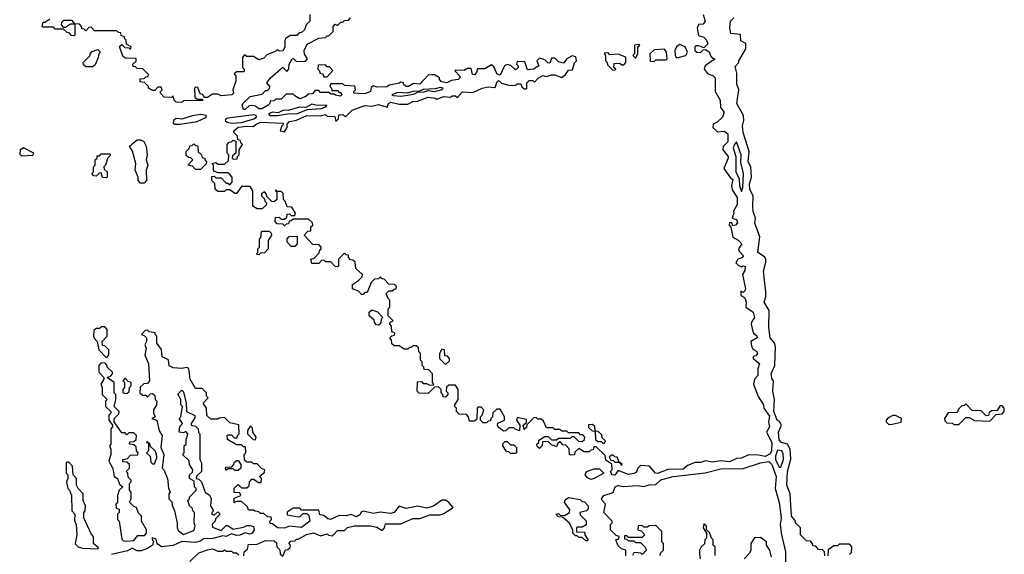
# Model space of a CAD drawing. Extents: x 2769579 to 2883812, y 684207 to 828660.
# Tile 215 of 256: x 2799838 to 2805590, y 759201 to 762324. Entities that reach past the tile are written whole.
import ezdxf

# ---------------------------------------------------------------- set-up
doc = ezdxf.new("R2010")
doc.units = 0

msp = doc.modelspace()

# ---------------------------------------------------------------- linework, layer by layer
at = {"layer": '0CON02XD'}
for points in [[(2801532.5, 762355), (2801532.5, 762315), (2801512.5, 762295), (2801502.5, 762265), (2801485, 762250), (2801471.7, 762248.3), (2801457, 762233), (2801418.3, 762231.7), (2801392.5, 762215), (2801387, 762203), (2801386.4, 762163.6), (2801375, 762142.5), (2801355, 762140), (2801345, 762150), (2801335, 762140), (2801281.7, 762118.3), (2801265, 762100), (2801235, 762090), (2801205, 762110), (2801165, 762110), (2801151.7, 762118.3), (2801140, 762105), (2801140, 762045), (2801150, 762035), (2801150, 762025), (2801145, 762020), (2801105, 762020), (2801091.7, 762008.3), (2801100, 761995), (2801100, 761965), (2801082.5, 761915), (2801087.5, 761895), (2801077.5, 761885), (2801015, 761880), (2800995, 761890), (2800965, 761890), (2800935, 761870), (2800915, 761870), (2800908.3, 761888.3), (2800891.7, 761891.7), (2800878.3, 761928.3), (2800865, 761930), (2800860, 761925), (2800861.7, 761871.7), (2800875, 761860), (2800905, 761860), (2800908.3, 761851.7), (2800795, 761850), (2800785, 761840), (2800751.7, 761841.7), (2800740, 761855), (2800735, 761880), (2800725, 761870), (2800681.7, 761871.7), (2800660, 761895), (2800660, 761905), (2800670, 761915), (2800665, 761930), (2800645, 761930), (2800628.3, 761911.7), (2800615, 761910), (2800590, 761925), (2800590, 761935), (2800568.3, 761958.3), (2800541.7, 761961.7), (2800541.7, 761978.3), (2800565, 761980), (2800575, 761990), (2800588.3, 761991.7), (2800590, 762005), (2800558.3, 762038.3), (2800525, 762040), (2800515, 762050), (2800501.7, 762051.7), (2800500, 762065), (2800518.3, 762081.7), (2800518.3, 762098.3), (2800455, 762100), (2800441.7, 762111.7), (2800421.7, 762168.3), (2800435, 762180), (2800451.7, 762161.7), (2800475, 762160), (2800485, 762150), (2800490, 762165), (2800461.7, 762181.7), (2800460, 762205), (2800450, 762215), (2800450, 762225), (2800431.7, 762231.7), (2800428.3, 762248.3), (2800415, 762250), (2800405, 762260), (2800275, 762260), (2800255, 762280), (2800241.7, 762278.3), (2800225, 762260), (2800215, 762270), (2800201.7, 762271.7), (2800200, 762285), (2800188.3, 762298.3), (2800160, 762300), (2800145, 762320), (2800095, 762320), (2800081.7, 762308.3), (2800080, 762295), (2800091.7, 762281.7), (2800105, 762280), (2800135, 762300), (2800160, 762300), (2800160, 762235), (2800155, 762230), (2800141.7, 762231.7), (2800128.3, 762248.3), (2800115, 762250), (2800095, 762270), (2800045, 762270), (2800035, 762280), (2799975, 762280), (2799970, 762285), (2799975, 762310), (2799985, 762310), (2800015, 762330)], [(2801445, 761880), (2801435, 761890), (2801395, 761890), (2801365, 761860), (2801335, 761860), (2801325, 761850), (2801301.7, 761848.3), (2801300, 761835), (2801290, 761825), (2801253, 761803), (2801235, 761803.3), (2801215, 761820), (2801195, 761823.3), (2801178.3, 761821.7), (2801155, 761800), (2801145, 761800), (2801137.5, 761825), (2801142.5, 761835), (2801185, 761876.7), (2801255, 761890), (2801275, 761910), (2801285, 761910), (2801298.3, 761921.7), (2801300, 761935), (2801282.5, 761955), (2801303.3, 761985), (2801375, 762047.5), (2801398.3, 762021.7), (2801410, 762035), (2801412.5, 762065), (2801430, 762095), (2801437.5, 762097.5), (2801455, 762080), (2801508.3, 762081.7), (2801520, 762095), (2801502.5, 762122.5), (2801500, 762145), (2801518.3, 762181.7), (2801585, 762217.5), (2801625, 762220), (2801635, 762230), (2801645, 762230), (2801670, 762255), (2801670, 762285), (2801681.7, 762298.3), (2801695, 762290), (2801715, 762310), (2801725, 762310), (2801735, 762320), (2801758.3, 762321.7), (2801770, 762335)], [(2803831.2, 762355), (2803842.5, 762315), (2803831.7, 762298.3), (2803803.6, 762296.4), (2803796.7, 762275), (2803803, 762233), (2803835, 762223.3), (2803851.2, 762205), (2803857.5, 762182.5), (2803835, 762160), (2803805, 762172.5), (2803788.3, 762171.7), (2803782.5, 762165), (2803782.5, 762145), (2803793.8, 762133.8), (2803815, 762132.5), (2803831.7, 762148.3), (2803845, 762150), (2803866.4, 762136.4), (2803873.6, 762113.6), (2803885, 762100), (2803900, 762095), (2803870, 762075), (2803843.3, 762055), (2803836.7, 762035), (2803857.7, 762007.7), (2803888, 761998), (2803900, 761985), (2803900, 761905), (2803930, 761855), (2803932, 761812), (2803953.6, 761783.6), (2803943.3, 761755), (2803913.6, 761726.4), (2803890, 761715), (2803886.7, 761695), (2803915, 761670), (2803955, 761673.8), (2803975, 761657.5), (2803975, 761610), (2803947, 761583), (2803946.7, 761565), (2803976.7, 761525), (2803977.5, 761515), (2803952.5, 761455), (2803990.7, 761400.7), (2804005, 761390), (2803996.7, 761355), (2804000.7, 761330.7), (2804028.6, 761285), (2804029.2, 761245), (2804007.5, 761205), (2804010, 761195), (2804000, 761165), (2804025, 761157.5), (2804031.7, 761138.3), (2804020, 761125), (2804005, 761120), (2803998.3, 761138.3), (2803985, 761140), (2803982.5, 761125), (2803991.7, 761111.7), (2804003.9, 761053.9), (2804035, 761036.7), (2804056.7, 761015), (2804037.5, 760985), (2804041.7, 760971.7), (2804066.7, 760945), (2804055.9, 760934.1), (2804033.6, 760926.4), (2804022.5, 760905), (2804035, 760890), (2804055, 760880), (2804065, 760886.7), (2804077, 760883), (2804075, 760860), (2804060, 760835), (2804077.3, 760752.7), (2804075, 760740), (2804065, 760730), (2804051.7, 760738.3), (2804050, 760715), (2804075, 760700), (2804082.5, 760675), (2804080, 760645), (2804123.8, 760615), (2804130, 760585), (2804112.3, 760557.7), (2804111.2, 760545), (2804122.5, 760495), (2804145, 760477.5), (2804146, 760465), (2804110, 760445), (2804113, 760417), (2804120.7, 760400.7), (2804145, 760386.7), (2804148.8, 760375), (2804138.3, 760361.7), (2804123.3, 760356.7), (2804122.5, 760345), (2804160, 760315), (2804150, 760285), (2804150, 760245), (2804130, 760225), (2804125.8, 760195), (2804152.9, 760122.9), (2804183.8, 760075), (2804186.2, 760055), (2804218.3, 760008.3), (2804212, 759975), (2804218, 759945), (2804200, 759915), (2804232.5, 759855), (2804229.4, 759805), (2804221.3, 759788.7), (2804193.6, 759773.6), (2804155, 759781.2), (2804095, 759782.5), (2804055, 759763.3), (2804025, 759761.2), (2803985, 759742), (2803935, 759746.7), (2803885, 759740), (2803845, 759747.5), (2803815, 759737.5), (2803785, 759737.5), (2803739.3, 759720.7), (2803715, 759698.8), (2803625, 759696.2), (2803565, 759673.3), (2803552.5, 759675), (2803517, 759717), (2803465, 759720), (2803450, 759705), (2803440, 759680), (2803426.4, 759673.6), (2803395, 759667.5), (2803335, 759690), (2803315, 759663.3)], [(2804541.7, 759191.7), (2804540, 759215), (2804528.3, 759228.3), (2804505, 759230), (2804488.3, 759248.3), (2804471.7, 759251.7), (2804470, 759265), (2804458.3, 759278.3), (2804435, 759280), (2804400, 759315), (2804400, 759355), (2804370, 759385), (2804368.3, 759398.3), (2804347.5, 759425), (2804340, 759555), (2804318.8, 759605), (2804323.3, 759685), (2804343.9, 759756.1), (2804338.8, 759815), (2804323.8, 759843.8), (2804287.5, 759855), (2804275, 759870), (2804270, 759915), (2804287.5, 759955), (2804276.4, 759976.4), (2804262.5, 759985), (2804243.3, 760035), (2804247.5, 760105), (2804237.5, 760155), (2804242.5, 760215), (2804233.3, 760225), (2804227.5, 760255), (2804250, 760305), (2804253.3, 760415), (2804246.7, 760435), (2804222, 760465), (2804213.9, 760526.1), (2804216.7, 760625), (2804186.7, 760675), (2804196.7, 760705), (2804197.5, 760735), (2804183.3, 760855), (2804197, 760907), (2804197.5, 760925), (2804189.3, 760939.3), (2804150, 760965), (2804162.5, 761055), (2804133.3, 761135), (2804136.7, 761165), (2804123.9, 761203.9), (2804121.2, 761235), (2804123, 761293), (2804103.8, 761335), (2804101.2, 761365), (2804113.3, 761405), (2804110, 761465), (2804093.3, 761495), (2804100, 761555), (2804063.8, 761665), (2804060, 761705), (2804067.5, 761735), (2804066.7, 761765), (2804026.7, 761835), (2804040, 761915), (2804027, 761947), (2804027, 762013), (2804018.3, 762051.7), (2804040, 762075), (2804040, 762085), (2804080, 762155), (2804080, 762185), (2804051.7, 762201.7), (2804048.3, 762238.3), (2803993, 762243), (2803987.5, 762275), (2803990, 762315), (2804010, 762335)], [(2803435, 762100), (2803450, 762125), (2803450, 762165), (2803460, 762175), (2803455, 762180), (2803430, 762175), (2803430, 762125), (2803420, 762115), (2803435, 762100)], [(2803675, 762102.5), (2803685, 762103.3), (2803730, 762115), (2803740, 762135), (2803726.4, 762166.4), (2803695, 762180), (2803674.2, 762165.8), (2803666.2, 762145), (2803667.5, 762115), (2803675, 762102.5)], [(2800265, 762050), (2800225, 762050), (2800211.7, 762061.7), (2800210, 762075), (2800250, 762115), (2800250, 762125), (2800261.7, 762138.3), (2800295, 762150), (2800310, 762135), (2800300, 762125), (2800297, 762103), (2800278.3, 762061.7), (2800265, 762050)], [(2803315, 759663.3), (2803300, 759665), (2803292.5, 759675), (2803290, 759685), (2803300, 759695), (2803298.3, 759728.3), (2803261.7, 759751.7), (2803258.3, 759778.3), (2803205, 759830), (2803191.7, 759828.3), (2803188.3, 759811.7), (2803175, 759810), (2803165, 759800), (2803135, 759800), (2803105, 759820), (2803081.7, 759798.3), (2803078.3, 759781.7), (2803055, 759780), (2803050, 759785), (2803048.3, 759818.3), (2803028.3, 759838.3), (2803011.7, 759841.7), (2802995, 759860), (2802981.7, 759848.3), (2802975, 759830), (2802945, 759840), (2802925, 759860), (2802891.7, 759858.3), (2802890, 759835), (2802875, 759820), (2802861.7, 759831.7), (2802860, 759845), (2802870, 759855), (2802871.7, 759868.3), (2802905, 759890), (2802925, 759890), (2802945, 759870), (2802975, 759870), (2802985, 759880), (2803055, 759880), (2803065, 759890), (2803075, 759890), (2803101.7, 759861.7), (2803125, 759860), (2803138.3, 759871.7), (2803140, 759885), (2803128.3, 759898.3), (2803115, 759900), (2803105, 759910), (2803045, 759910), (2803035, 759920), (2803005, 759920), (2802995, 759930), (2802965, 759930), (2802955, 759940), (2802915, 759940), (2802898.3, 759978.3), (2802885, 759990), (2802865, 759990), (2802855, 760000), (2802841.7, 759998.3), (2802801.7, 759958.3), (2802798.3, 759941.7), (2802785, 759930), (2802780, 759955), (2802798.3, 759971.7), (2802798.3, 759988.3), (2802745, 760000), (2802740, 759985), (2802760, 759955), (2802758.3, 759921.7), (2802731.7, 759931.7), (2802725, 759940), (2802695, 759940), (2802678.3, 759921.7), (2802665, 759920), (2802633.6, 759943.6), (2802630, 759955), (2802631.7, 759968.3), (2802670, 759985), (2802670, 760005), (2802645, 760050), (2802625, 760050), (2802601.7, 760028.3), (2802600, 760005), (2802590, 759995), (2802588.3, 759981.7), (2802575, 759980), (2802565, 759970), (2802545, 759970), (2802530, 759985), (2802530, 760005), (2802540, 760015), (2802550, 760045), (2802535, 760060), (2802515, 760060), (2802510, 760055), (2802508.3, 759991.7), (2802495, 759980), (2802465, 759980), (2802460, 760005), (2802448.3, 760018.3), (2802405, 760020), (2802390, 760035), (2802390, 760055), (2802380, 760065), (2802380, 760075), (2802400, 760105), (2802400, 760165), (2802385, 760190), (2802345, 760190), (2802331.7, 760178.3), (2802330, 760155), (2802340, 760145), (2802340, 760135), (2802325, 760120), (2802311.7, 760121.7), (2802310, 760135), (2802300, 760145), (2802300, 760165), (2802285, 760180), (2802261.7, 760178.3), (2802225, 760140), (2802171.7, 760141.7), (2802160, 760155), (2802161.7, 760208.3), (2802185, 760210), (2802195, 760200), (2802215, 760200), (2802235, 760190), (2802258.3, 760191.7), (2802250, 760205), (2802250, 760255), (2802228.3, 760278.3), (2802201.7, 760281.7), (2802200, 760295), (2802190, 760305), (2802190, 760325), (2802180, 760335), (2802180, 760375), (2802170, 760385), (2802168.3, 760408.3), (2802155, 760420), (2802135, 760420), (2802125, 760410), (2802115, 760410), (2802105, 760400), (2802085, 760400), (2802055, 760420), (2802025, 760420), (2802011.7, 760431.7), (2802010, 760455), (2802000, 760465), (2802011.7, 760478.3), (2802028.3, 760481.7), (2802030, 760495), (2802011.7, 760501.7), (2802010, 760535), (2802000, 760545), (2802001.7, 760558.3), (2802020, 760565), (2801990, 760595), (2801990, 760635), (2802000, 760645), (2802000, 760685), (2801990, 760695), (2801980, 760725), (2801995, 760740), (2802015, 760740), (2802025, 760750), (2802038.3, 760751.7), (2802040, 760765), (2802028.3, 760778.3), (2801995, 760780), (2801968.3, 760808.3), (2801955, 760810), (2801945, 760820), (2801935, 760810), (2801911.7, 760808.3), (2801891.7, 760788.3), (2801868.3, 760731.7), (2801855, 760730), (2801845, 760720), (2801835, 760720), (2801818.3, 760738.3), (2801781.7, 760751.7), (2801781.7, 760778.3), (2801818.3, 760801.7), (2801838.3, 760821.7), (2801840, 760835), (2801801.7, 760871.7), (2801798.3, 760908.3), (2801785, 760920), (2801771.7, 760921.7), (2801760, 760935), (2801758.3, 760948.3), (2801745, 760950), (2801735, 760960), (2801700, 760925), (2801700, 760885), (2801695, 760880), (2801681.7, 760881.7), (2801655, 760910), (2801625, 760910), (2801615, 760920), (2801601.7, 760918.3), (2801585, 760900), (2801545, 760900), (2801540, 760925), (2801558.3, 760931.7), (2801588.3, 760961.7), (2801590, 760975), (2801600, 760985), (2801600, 760995), (2801588.3, 761008.3), (2801551.7, 761011.7), (2801500, 761065), (2801521.7, 761088.3), (2801538.3, 761091.7), (2801540, 761115), (2801550, 761125), (2801548.3, 761138.3), (2801525, 761160), (2801435, 761160), (2801425, 761150), (2801411.7, 761148.3), (2801408.3, 761131.7), (2801395, 761130), (2801385, 761120), (2801375, 761130), (2801341.7, 761131.7), (2801330, 761145), (2801331.7, 761168.3), (2801355, 761170), (2801365, 761160), (2801385, 761160), (2801398.3, 761171.7), (2801401.7, 761188.3), (2801415, 761190), (2801425, 761180), (2801445, 761180), (2801450, 761195), (2801428.3, 761228.3), (2801401.7, 761231.7), (2801390, 761265), (2801380, 761275), (2801378.3, 761308.3), (2801365, 761320), (2801340, 761320), (2801335, 761330), (2801330, 761325), (2801340, 761320), (2801340, 761275), (2801325, 761260), (2801311.7, 761261.7), (2801281.7, 761291.7), (2801280, 761305), (2801268.3, 761318.3), (2801251.7, 761308.3), (2801250, 761295), (2801268.3, 761278.3), (2801270, 761265), (2801280, 761255), (2801278.3, 761241.7), (2801255, 761220), (2801225, 761220), (2801200, 761235), (2801200, 761325), (2801185, 761350), (2801135, 761350), (2801105, 761310), (2801095, 761310), (2801065, 761330), (2801045, 761330), (2801035, 761320), (2800995, 761320), (2800980, 761335), (2800978.3, 761368.3), (2800960, 761385), (2800961.7, 761408.3), (2800975, 761410), (2800985, 761400), (2801015, 761400), (2801045, 761370), (2801055, 761370), (2801065, 761360), (2801080, 761375), (2801080, 761405), (2801068.3, 761418.3), (2801055, 761430), (2800995, 761430), (2800975, 761440), (2800970, 761445), (2800970, 761475), (2800960, 761485), (2800985, 761490), (2800995, 761480), (2801035, 761480), (2801058.3, 761501.7), (2801060, 761535), (2801050, 761545), (2801050, 761595), (2801061.7, 761608.3), (2801075, 761610), (2801085, 761620), (2801100, 761615), (2801100, 761545), (2801081.7, 761528.3), (2801080, 761515), (2801085, 761510), (2801108.3, 761511.7), (2801110, 761525), (2801120, 761535), (2801120, 761565), (2801140, 761595), (2801130, 761605), (2801128.3, 761618.3), (2801111.7, 761621.7), (2801110, 761645), (2801090, 761665), (2801090, 761675), (2801114.2, 761695.8), (2801165, 761702.5), (2801205, 761700), (2801220, 761715), (2801245, 761725.8), (2801375, 761720), (2801380, 761715), (2801370, 761705), (2801360, 761675), (2801385, 761670), (2801400, 761695), (2801400, 761715), (2801415, 761730), (2801455, 761737.5), (2801515, 761763.8), (2801595, 761762.5), (2801625, 761770), (2801635, 761760), (2801678.3, 761758.3), (2801685, 761730), (2801700, 761745), (2801701.7, 761768.3), (2801725, 761770), (2801735, 761760), (2801745, 761760), (2801780, 761795), (2801855, 761822.5), (2801895, 761820), (2801935, 761828.8), (2801985, 761812.5), (2801992.5, 761835), (2802007, 761843), (2802055, 761830), (2802105, 761830), (2802135, 761847.5), (2802161.7, 761848.3), (2802225, 761872.5), (2802266.4, 761866.4), (2802275, 761860), (2802316.4, 761876.4), (2802355, 761872.5), (2802365, 761880), (2802385, 761880), (2802395, 761870), (2802425, 761903.3), (2802485, 761900), (2802540, 761925), (2802575, 761932.5), (2802611.7, 761928.3), (2802618.3, 761931.7), (2802625, 761960), (2802635, 761970), (2802653, 761953), (2802695, 761942.5), (2802735, 761940), (2802745, 761950), (2802765, 761950), (2802771.7, 761931.7), (2802785, 761920), (2802795, 761920), (2802800, 761925), (2802800, 761955), (2802815, 761970), (2802835, 761970), (2802845, 761960), (2802867, 761983), (2802895, 761997.5), (2802915, 761992.5), (2802945, 762002.5), (2802965, 762002.5), (2803005, 761987.5), (2803026.4, 762003.6), (2803045, 762030), (2803068.3, 762031.7), (2803078.3, 762071.7), (2803090, 762085), (2803086.7, 762106.7), (2803065, 762112.5), (2803033.6, 762096.4), (2803015, 762070), (2802985, 762077.5), (2802965, 762100), (2802945, 762100), (2802935, 762070), (2802923, 762073), (2802905, 762090), (2802875, 762100), (2802860, 762085), (2802870, 762055), (2802840, 762035), (2802805, 762032.5), (2802788.3, 762078.3), (2802745, 762080), (2802740, 762065), (2802750, 762055), (2802750, 762045), (2802740, 762035), (2802735, 762032.5), (2802707, 762057), (2802685, 762062.5), (2802670, 762055), (2802645, 762000), (2802627, 762007), (2802608.3, 762048.3), (2802595, 762060), (2802555, 762037.5), (2802511.7, 762038.3), (2802507.5, 762015), (2802495, 762003.3), (2802482.5, 762005), (2802475, 762040), (2802455, 762040), (2802435, 762027.5), (2802385, 762030), (2802380, 762025), (2802410, 761995), (2802410, 761985), (2802400, 761975), (2802360.8, 761969.2), (2802333.6, 761956.4), (2802301.7, 761961.7), (2802290, 761975), (2802290, 761985), (2802261.7, 762001.7), (2802245, 762002.5), (2802225, 762000), (2802175, 761947.5), (2802138.3, 761951.7), (2802110, 761935), (2802095, 761933.3), (2802083, 761943), (2802078.3, 761958.3), (2802065, 761960), (2802057, 761953), (2801997.5, 761942.5), (2801985, 761932.5), (2801925, 761930), (2801905, 761937.5), (2801891.7, 761928.3), (2801887.5, 761905), (2801855, 761892), (2801790, 761895), (2801790, 761905), (2801800, 761915), (2801797, 761937), (2801735, 761940), (2801725, 761950), (2801655, 761950), (2801650, 761935), (2801660, 761925), (2801661.7, 761911.7), (2801695, 761910), (2801705, 761900), (2801715, 761900), (2801720, 761885), (2801711.7, 761878.3), (2801683, 761883), (2801675, 761890), (2801655, 761890), (2801645, 761900), (2801595, 761900), (2801585, 761910), (2801565, 761910), (2801548.3, 761891.7), (2801525, 761890), (2801510, 761875), (2801475, 761862.5), (2801445, 761880)], [(2803315, 762030), (2803320, 762035), (2803310, 762045), (2803311.7, 762068.3), (2803345, 762070), (2803355, 762060), (2803368.3, 762061.7), (2803380, 762075), (2803380, 762105), (2803335, 762122.5), (2803285, 762120), (2803275, 762130), (2803251.7, 762128.3), (2803260, 762115), (2803260, 762085), (2803270, 762075), (2803271.7, 762061.7), (2803301.7, 762031.7), (2803315, 762030)], [(2803545, 762080), (2803555, 762090), (2803615, 762090), (2803620, 762095), (2803616.7, 762135), (2803605, 762152.5), (2803545, 762147.5), (2803520, 762125), (2803521.7, 762081.7), (2803545, 762080)], [(2801635, 761990), (2801668.3, 762028.3), (2801648.3, 762048.3), (2801635, 762050), (2801625, 762060), (2801581.7, 762058.3), (2801580, 762035), (2801590, 762025), (2801591.7, 762011.7), (2801608.3, 762008.3), (2801615, 761990), (2801635, 761990)], [(2802065, 761878), (2802105, 761884.2), (2802145, 761891.2), (2802167, 761903), (2802195, 761902), (2802225, 761910), (2802260, 761905), (2802300, 761915), (2802312.5, 761925), (2802295, 761928), (2802265, 761920), (2802195, 761917.5), (2802173, 761907), (2802135, 761905.8), (2802104, 761896), (2802045, 761898.6), (2802012.5, 761885), (2802020.7, 761880.7), (2802065, 761878)], [(2801345, 761764.2), (2801415, 761776.7), (2801455, 761774.4), (2801519.3, 761800.7), (2801600, 761805), (2801627.5, 761815), (2801632.5, 761825), (2801576.4, 761823.6), (2801545, 761830), (2801509.3, 761810.7), (2801473.6, 761813.6), (2801406.4, 761793.6), (2801380, 761795), (2801348.8, 761781.2), (2801315, 761783.8), (2801292.5, 761775), (2801300, 761765), (2801345, 761764.2)], [(2800745, 761713.3), (2800775, 761714), (2800875, 761730), (2800925, 761753.3), (2800930, 761765), (2800895, 761770), (2800845, 761763.3), (2800785, 761742.5), (2800753, 761747), (2800737.5, 761735), (2800735, 761720), (2800745, 761713.3)], [(2801075, 761719.4), (2801135, 761724.5), (2801206.7, 761745), (2801222.5, 761755), (2801220, 761765), (2801207.7, 761767.7), (2801055, 761749.2), (2801043.3, 761745), (2801038.8, 761735), (2801050, 761725), (2801075, 761719.4)], [(2800565, 761370), (2800545, 761370), (2800530, 761385), (2800530, 761405), (2800512.5, 761445), (2800517.5, 761485), (2800497, 761557), (2800480, 761585), (2800525, 761622.5), (2800545, 761622.5), (2800563, 761613), (2800577.5, 761585), (2800582.5, 761535), (2800576.7, 761505), (2800586.7, 761475), (2800577.5, 761445), (2800580, 761385), (2800565, 761370)], [(2800895, 761450), (2800865, 761450), (2800848.3, 761468.3), (2800820, 761475), (2800850, 761505), (2800838.3, 761518.3), (2800825, 761520), (2800811.7, 761531.7), (2800810, 761555), (2800828.3, 761571.7), (2800831.7, 761588.3), (2800845, 761590), (2800855, 761600), (2800865, 761590), (2800878.3, 761588.3), (2800881.7, 761551.7), (2800900, 761535), (2800905, 761520), (2800920, 761515), (2800920, 761505), (2800930, 761495), (2800928.3, 761481.7), (2800895, 761450)], [(2804055, 761320), (2804062.5, 761345), (2804065.8, 761425.8), (2804050.5, 761490.5), (2804053.3, 761535), (2804025, 761610), (2804015, 761600), (2804006.7, 761575), (2804022, 761525), (2804022, 761435), (2804042, 761395), (2804043.9, 761353.9), (2804055, 761320)], [(2799848.3, 761528.3), (2799915, 761532.5), (2799920, 761545), (2799860, 761575), (2799841.2, 761565), (2799838.3, 761538.3), (2799848.3, 761528.3)], [(2800345, 761400), (2800321.7, 761401.7), (2800315, 761430), (2800301.7, 761428.3), (2800285, 761410), (2800271.7, 761411.7), (2800260, 761425), (2800270, 761435), (2800270, 761465), (2800280, 761475), (2800280, 761505), (2800290, 761515), (2800291.7, 761528.3), (2800305, 761530), (2800315, 761540), (2800365, 761540), (2800370, 761535), (2800352.5, 761517.5), (2800340, 761475), (2800330, 761465), (2800331.7, 761451.7), (2800350, 761435), (2800350, 761405), (2800345, 761400)], [(2801235, 760950), (2801220, 760955), (2801230, 760965), (2801230, 760985), (2801240, 760995), (2801240, 761045), (2801247, 761053), (2801250, 761085), (2801255, 761090), (2801295, 761090), (2801308.3, 761078.3), (2801310, 761065), (2801290, 761035), (2801290, 760985), (2801268.3, 760961.7), (2801245, 760960), (2801235, 760950)], [(2801445, 761000), (2801425, 761000), (2801400, 761025), (2801400, 761045), (2801411.7, 761058.3), (2801460, 761060), (2801460, 761015), (2801445, 761000)], [(2801935, 760540), (2801921.7, 760541.7), (2801910, 760555), (2801908.3, 760568.3), (2801880, 760595), (2801880, 760615), (2801895, 760630), (2801928.3, 760618.3), (2801960, 760585), (2801950, 760575), (2801948.3, 760551.7), (2801935, 760540)], [(2800345, 760350), (2800360, 760365), (2800360, 760395), (2800335, 760420), (2800321.7, 760421.7), (2800320, 760445), (2800350, 760475), (2800350, 760515), (2800335, 760530), (2800315, 760530), (2800305, 760520), (2800285, 760520), (2800271.7, 760508.3), (2800270, 760475), (2800273, 760463), (2800290, 760445), (2800300, 760395), (2800345, 760350)], [(2801148.3, 759191.7), (2801150, 759215), (2801168.3, 759231.7), (2801175, 759260), (2801221.7, 759258.3), (2801275, 759282.5), (2801325, 759280), (2801338.3, 759268.3), (2801340, 759245), (2801358.3, 759228.3), (2801360, 759205), (2801375, 759190), (2801391.7, 759228.3), (2801405, 759230), (2801418.3, 759241.7), (2801420, 759255), (2801410, 759265), (2801421.7, 759278.3), (2801445, 759280), (2801455, 759290), (2801465, 759290), (2801513, 759317), (2801555, 759326.7), (2801595, 759310), (2801635, 759320), (2801643, 759313), (2801665, 759310), (2801695, 759340), (2801735, 759340), (2801753, 759357), (2801795, 759366.7), (2801885, 759367.5), (2801925, 759360), (2801955, 759340), (2801970, 759355), (2801975, 759380), (2802065, 759380), (2802135, 759410), (2802175, 759410), (2802235, 759432.5), (2802295, 759432.5), (2802315, 759440), (2802370, 759475), (2802345, 759503.3), (2802325, 759516.7), (2802305, 759517.5), (2802255, 759483.3), (2802215, 759470), (2802165, 759483.3), (2802095, 759468.8), (2802055, 759482.5), (2802025, 759446.2), (2802005, 759440), (2801945, 759447.5), (2801905, 759438.8), (2801845, 759452.5), (2801835, 759450), (2801825, 759432.5), (2801805, 759420), (2801775, 759433.3), (2801745, 759426.2), (2801705, 759427.5), (2801653.9, 759403.9), (2801637.7, 759407.7), (2801615, 759427.5), (2801591.7, 759431.7), (2801585, 759460), (2801485, 759460), (2801475, 759470), (2801435, 759470), (2801401.7, 759448.3), (2801401.7, 759431.7), (2801465, 759420), (2801477, 759423), (2801495, 759440), (2801515, 759440), (2801527.5, 759427.5), (2801533.3, 759395), (2801485, 759358.8), (2801415, 759366), (2801385, 759354), (2801345, 759356.7), (2801315, 759380), (2801301.7, 759381.7), (2801300, 759395), (2801310, 759405), (2801308.3, 759418.3), (2801285, 759420), (2801265, 759440), (2801245, 759440), (2801235, 759450), (2801213, 759453), (2801205, 759460), (2801175, 759460), (2801168.3, 759478.3), (2801135, 759510), (2801105, 759510), (2801091.7, 759501.7), (2801091.7, 759528.3), (2801130, 759545), (2801125, 759560), (2801091.7, 759561.7), (2801091.7, 759588.3), (2801115, 759610), (2801135, 759590), (2801165, 759590), (2801178.3, 759601.7), (2801180, 759625), (2801195, 759640), (2801205, 759640), (2801235, 759620), (2801248.3, 759621.7), (2801250, 759645), (2801240, 759655), (2801268.3, 759681.7), (2801270, 759695), (2801251.7, 759701.7), (2801225, 759730), (2801205, 759730), (2801195, 759740), (2801165, 759740), (2801151.7, 759751.7), (2801150, 759785), (2801160, 759795), (2801158.3, 759828.3), (2801145, 759830), (2801135, 759840), (2801105, 759840), (2801051.7, 759871.7), (2801050, 759895), (2801055, 759900), (2801075, 759900), (2801091.7, 759881.7), (2801108.3, 759881.7), (2801110, 759895), (2801120, 759905), (2801118.3, 759958.3), (2801065, 759970), (2801035, 760000), (2801003, 759997), (2800995, 759990), (2800955, 759990), (2800931.7, 760011.7), (2800930, 760055), (2800910, 760085), (2800940, 760115), (2800930, 760125), (2800930, 760145), (2800905, 760170), (2800865, 760170), (2800833.3, 760225), (2800826.4, 760286.4), (2800815, 760292.5), (2800785, 760287.5), (2800735, 760290), (2800711.7, 760301.7), (2800706.7, 760336.7), (2800670, 760355), (2800667, 760397), (2800640, 760435), (2800640, 760475), (2800630, 760485), (2800630, 760495), (2800595, 760500), (2800585, 760510), (2800571.7, 760508.3), (2800550, 760485), (2800568.3, 760478.3), (2800580, 760465), (2800580, 760445), (2800570, 760425), (2800577.5, 760405), (2800570, 760365), (2800590, 760315), (2800597.5, 760215), (2800585, 760200), (2800563, 760197), (2800541.7, 760178.3), (2800540, 760145), (2800555, 760130), (2800575, 760130), (2800585, 760120), (2800601.7, 760138.3), (2800615, 760140), (2800628.3, 760128.3), (2800630, 760105), (2800640, 760095), (2800637.5, 760075), (2800620, 760045), (2800620, 760025), (2800630, 760005), (2800610, 759995), (2800640, 759985), (2800653, 759923), (2800670, 759895), (2800662.5, 759825), (2800680, 759785), (2800670, 759705), (2800680, 759695), (2800702.5, 759645), (2800708.3, 759588.3), (2800717.5, 759565), (2800710, 759555), (2800710, 759525), (2800727, 759507), (2800728.3, 759488.3), (2800742.5, 759455), (2800757.5, 759385), (2800757.5, 759355), (2800765, 759340), (2800795, 759317.5), (2800855, 759340), (2800862.5, 759365), (2800857.5, 759385), (2800860, 759445), (2800850, 759455), (2800848.3, 759468.3), (2800830, 759485), (2800820, 759515), (2800830, 759525), (2800830, 759535), (2800870, 759575), (2800870, 759585), (2800860, 759595), (2800858.3, 759628.3), (2800830, 759645), (2800830, 759665), (2800848.3, 759681.7), (2800850, 759695), (2800830, 759725), (2800828.3, 759748.3), (2800790, 759785), (2800800, 759795), (2800800, 759835), (2800810, 759845), (2800810, 759875), (2800815, 759880), (2800820, 759905), (2800808.3, 759918.3), (2800795, 759910), (2800770, 759915), (2800773, 759947), (2800790, 759965), (2800770, 759995), (2800780, 760005), (2800790, 760065), (2800780, 760075), (2800780, 760105), (2800763, 760137), (2800785, 760160), (2800795, 760150), (2800810, 760085), (2800812.5, 760035), (2800861.7, 760011.7), (2800861.7, 759998.3), (2800840, 759965), (2800840, 759955), (2800865, 759950), (2800880, 759935), (2800883, 759913), (2800890, 759905), (2800890, 759755), (2800900, 759735), (2800900, 759685), (2800871.7, 759658.3), (2800870, 759645), (2800885, 759640), (2800900, 759625), (2800922.5, 759565), (2800946.7, 759546.7), (2800957, 759527), (2800953.6, 759483.6), (2800970, 759455), (2800960, 759445), (2800960, 759435), (2800975, 759430), (2800995, 759450), (2801010, 759435), (2800981.7, 759408.3), (2800980, 759395), (2800963, 759377), (2800965, 759360), (2801015, 759340), (2801045, 759370), (2801055, 759370), (2801085, 759347.5), (2801145, 759360), (2801165, 759370), (2801185, 759370), (2801203.3, 759363.3), (2801208.8, 759345), (2801195.7, 759324.3), (2801185, 759319.2), (2801155, 759326.2), (2801125, 759312.5), (2801105, 759310.8), (2801075, 759320), (2801045, 759306.2), (2801025, 759310), (2800958.9, 759291.1), (2800915, 759294), (2800891.9, 759278.1), (2800865, 759270.8), (2800785, 759276.2), (2800735, 759252.5), (2800665.8, 759245.8), (2800641.7, 759261.7), (2800635, 759290), (2800615, 759297.5), (2800610, 759295), (2800620, 759275), (2800613.3, 759255), (2800585, 759235.8), (2800548.3, 759221.7), (2800525, 759220.8), (2800495, 759237.5), (2800468.3, 759221.7), (2800375, 759200)], [(2802325, 760310), (2802348.3, 760331.7), (2802350, 760345), (2802338.3, 760358.3), (2802321.7, 760361.7), (2802320, 760395), (2802305, 760400), (2802290, 760375), (2802290, 760345), (2802325, 760310)], [(2800465, 759277.5), (2800505, 759282.5), (2800528.3, 759311.7), (2800568.3, 759311.7), (2800580, 759325), (2800580, 759345), (2800550, 759395), (2800550, 759425), (2800531.7, 759441.7), (2800520, 759475), (2800505, 759480), (2800480, 759505), (2800490, 759525), (2800490, 759565), (2800480, 759575), (2800480, 759615), (2800490, 759625), (2800490, 759635), (2800471.7, 759651.7), (2800470, 759675), (2800460, 759685), (2800480, 759705), (2800480, 759725), (2800465, 759740), (2800441.7, 759741.7), (2800440, 759755), (2800468.3, 759761.7), (2800485, 759780), (2800528.3, 759781.7), (2800530, 759795), (2800520, 759805), (2800518.3, 759828.3), (2800505, 759840), (2800480, 759845), (2800481.7, 759858.3), (2800505, 759860), (2800518.3, 759871.7), (2800520, 759895), (2800505, 759910), (2800475, 759910), (2800465, 759900), (2800455, 759910), (2800435, 759910), (2800390, 759975), (2800390, 759995), (2800418.3, 760021.7), (2800420, 760035), (2800390, 760065), (2800400, 760105), (2800400, 760135), (2800390, 760145), (2800390, 760205), (2800350, 760235), (2800368.3, 760241.7), (2800380, 760255), (2800380, 760265), (2800350, 760295), (2800350, 760305), (2800338.3, 760318.3), (2800315, 760320), (2800300, 760305), (2800300, 760265), (2800330, 760235), (2800330, 760225), (2800312.5, 760195), (2800320, 760175), (2800320, 760135), (2800350, 760105), (2800340, 760095), (2800340, 760065), (2800370, 760035), (2800370, 760025), (2800360, 760015), (2800360, 759985), (2800380, 759955), (2800380, 759945), (2800370, 759935), (2800370, 759845), (2800362.5, 759835), (2800370, 759815), (2800370, 759785), (2800360, 759745), (2800381.7, 759701.7), (2800390, 759655), (2800410, 759645), (2800421.7, 759611.7), (2800440, 759595), (2800420, 759575), (2800410, 759545), (2800410, 759505), (2800400, 759495), (2800401.7, 759471.7), (2800420, 759465), (2800420, 759445), (2800410, 759435), (2800410, 759405), (2800420, 759395), (2800435, 759290), (2800445, 759280), (2800465, 759277.5)], [(2800465, 760140), (2800477, 760153), (2800480, 760175), (2800490, 760185), (2800490, 760205), (2800471.7, 760211.7), (2800455, 760230), (2800440, 760215), (2800450, 760205), (2800450, 760175), (2800440, 760165), (2800440, 760145), (2800465, 760140)], [(2805325, 759960), (2805365, 760000), (2805385, 760000), (2805415, 759982.5), (2805505, 759980), (2805541.7, 760018.3), (2805578.3, 760021.7), (2805590, 760035), (2805590, 760055), (2805578.3, 760068.3), (2805565, 760070), (2805548.3, 760041.7), (2805515, 760040), (2805501.7, 760028.3), (2805498.3, 760011.7), (2805485, 760010), (2805455, 760040), (2805401.7, 760041.7), (2805365, 760080), (2805355, 760070), (2805341.7, 760068.3), (2805321.7, 760048.3), (2805315, 760030), (2805261.7, 760028.3), (2805240, 759995), (2805241.7, 759981.7), (2805255, 759970), (2805287, 759967), (2805295, 759960), (2805325, 759960)], [(2804915, 759960), (2804935, 759962.5), (2804987, 759973), (2804990, 759995), (2804955, 760012.5), (2804938.3, 760011.7), (2804911.7, 759998.3), (2804900, 759985), (2804900, 759975), (2804915, 759960)], [(2801215, 759870), (2801220, 759885), (2801200, 759915), (2801198.3, 759938.3), (2801185, 759950), (2801170, 759925), (2801170, 759905), (2801201.7, 759871.7), (2801215, 759870)], [(2803255, 759850), (2803260, 759865), (2803241.7, 759881.7), (2803238.3, 759898.3), (2803218.3, 759918.3), (2803200, 759920), (2803198.3, 759948.3), (2803185, 759960), (2803161.7, 759958.3), (2803161.7, 759941.7), (2803181.7, 759921.7), (2803200, 759920), (2803201.7, 759871.7), (2803215, 759860), (2803235, 759860), (2803245, 759850), (2803255, 759850)], [(2800625, 759730), (2800640, 759765), (2800637, 759787), (2800630, 759805), (2800601.7, 759831.7), (2800598.3, 759848.3), (2800590, 759850), (2800585, 759860), (2800580, 759855), (2800590, 759850), (2800590, 759805), (2800580, 759795), (2800600, 759775), (2800605, 759740), (2800615, 759730), (2800625, 759730)], [(2802735, 759790), (2802705, 759790), (2802695, 759800), (2802681.7, 759801.7), (2802660, 759835), (2802661.7, 759848.3), (2802675, 759860), (2802685, 759860), (2802705, 759840), (2802725, 759840), (2802740, 759825), (2802740, 759795), (2802735, 759790)], [(2804285, 759710), (2804300, 759755), (2804298.3, 759788.3), (2804290, 759805), (2804265, 759810), (2804253.8, 759775), (2804254, 759755), (2804275, 759710), (2804285, 759710)], [(2800295, 759232.5), (2800298.3, 759238.3), (2800270, 759265), (2800270, 759305), (2800255, 759320), (2800212.5, 759415), (2800212.5, 759445), (2800220, 759455), (2800222.5, 759485), (2800210, 759515), (2800210, 759555), (2800180, 759585), (2800170, 759605), (2800170, 759645), (2800150, 759665), (2800147, 759717), (2800125, 759740), (2800115, 759740), (2800110, 759735), (2800110, 759675), (2800120, 759665), (2800120, 759645), (2800112.5, 759625), (2800120, 759585), (2800130, 759575), (2800140, 759545), (2800142.5, 759455), (2800160, 759435), (2800158.3, 759398.3), (2800167.5, 759375), (2800172.5, 759315), (2800163, 759263), (2800180, 759245), (2800205, 759237.5), (2800295, 759232.5)], [(2801115, 759690), (2801095, 759690), (2801085, 759700), (2801055, 759700), (2801045, 759690), (2801040, 759705), (2801045, 759710), (2801078.3, 759711.7), (2801090, 759725), (2801091.7, 759738.3), (2801105, 759750), (2801115, 759750), (2801130, 759725), (2801130, 759705), (2801115, 759690)], [(2803378.3, 759191.7), (2803380, 759225), (2803353, 759233), (2803335, 759250), (2803320, 759285), (2803338.3, 759291.7), (2803340, 759305), (2803321.7, 759311.7), (2803290, 759345), (2803290, 759375), (2803300, 759385), (2803300, 759395), (2803250, 759445), (2803260, 759495), (2803240, 759515), (2803237.5, 759525), (2803250, 759545), (2803305, 759562.5), (2803317.5, 759595), (2803335, 759603.3), (2803365, 759597.5), (2803445, 759602.5), (2803485, 759597.5), (2803515, 759607.5), (2803555, 759610), (2803583.8, 759636.2), (2803655, 759656.2), (2803843, 759677), (2803935, 759700), (2804065, 759702.5), (2804165, 759736.2), (2804213.9, 759743.9), (2804232, 759725), (2804258.1, 759655), (2804251.4, 759585), (2804274.4, 759504.4), (2804285.7, 759415), (2804281.4, 759375), (2804286.7, 759325), (2804311.9, 759215), (2804311.2, 759075)], [(2803355, 759720), (2803358.3, 759728.3), (2803340, 759740), (2803328.3, 759768.3), (2803315, 759770), (2803305, 759780), (2803295, 759780), (2803281.7, 759768.3), (2803291.7, 759751.7), (2803305, 759750), (2803315, 759740), (2803340, 759740), (2803355, 759720)], [(2803175, 759637.5), (2803155, 759647.5), (2803142.5, 759665), (2803150, 759685), (2803195, 759700), (2803225, 759700), (2803250, 759675), (2803195, 759643.8), (2803175, 759637.5)], [(2803155, 759280), (2803145, 759280), (2803125, 759300), (2803105, 759300), (2803095, 759310), (2803085, 759310), (2803070, 759325), (2803070, 759345), (2803047.5, 759385), (2803008.3, 759418.3), (2802985, 759420), (2802970, 759435), (2802985, 759440), (2802995, 759430), (2803021.7, 759428.3), (2803050, 759445), (2803051.7, 759461.7), (2803020, 759505), (2803025, 759520), (2803045, 759532.5), (2803111.7, 759521.7), (2803125, 759510), (2803138.3, 759508.3), (2803160, 759485), (2803160, 759465), (2803150, 759455), (2803110, 759445), (2803111.7, 759431.7), (2803147, 759397), (2803147, 759373), (2803125, 759360), (2803095, 759360), (2803090, 759355), (2803091.7, 759331.7), (2803135, 759330), (2803140, 759325), (2803140, 759315), (2803157, 759287), (2803155, 759280)], [(2803580, 759195), (2803581.7, 759208.3), (2803600, 759225), (2803600, 759265), (2803590, 759275), (2803590, 759335), (2803555, 759370), (2803515, 759367.5), (2803505, 759360), (2803485, 759360), (2803475, 759370), (2803451.7, 759368.3), (2803450, 759345), (2803468.3, 759338.3), (2803490, 759315), (2803475, 759300), (2803395, 759300), (2803385, 759310), (2803371.7, 759308.3), (2803371.7, 759291.7), (2803385, 759290), (2803395, 759280), (2803425, 759280), (2803435, 759270), (2803465, 759270), (2803490, 759245), (2803500, 759225), (2803475, 759200), (2803467.5, 759207.5), (2803435, 759212.5), (2803425, 759210), (2803417.5, 759195)], [(2803900, 759195), (2803900, 759245), (2803890, 759255), (2803890, 759285), (2803880, 759295), (2803868.3, 759328.3), (2803850, 759345), (2803850, 759365), (2803835, 759380), (2803830, 759355), (2803850, 759325), (2803850, 759295), (2803840, 759285), (2803838.3, 759261.7), (2803820, 759245), (2803810, 759225), (2803810, 759205), (2803812.5, 759175)], [(2804230, 759185), (2804220, 759225), (2804200, 759255), (2804200, 759275), (2804165, 759300), (2804131.7, 759298.3), (2804110, 759265), (2804110, 759225), (2804101.7, 759208.3), (2804070, 759175)], [(2800831.7, 759158.3), (2800885, 759210), (2800935, 759227.5), (2800965, 759232.5), (2800995, 759220), (2801025, 759220), (2801035, 759227.5), (2801045, 759220), (2801075, 759220), (2801085, 759210), (2801105, 759210), (2801118.3, 759198.3)], [(2804685, 759200), (2804698.3, 759211.7), (2804700, 759245), (2804685, 759260), (2804625, 759260), (2804615, 759250), (2804595, 759250), (2804561.7, 759228.3), (2804558.3, 759191.7)]]:
    msp.add_lwpolyline(points, dxfattribs=at)

doc.saveas('drawing.dxf')
